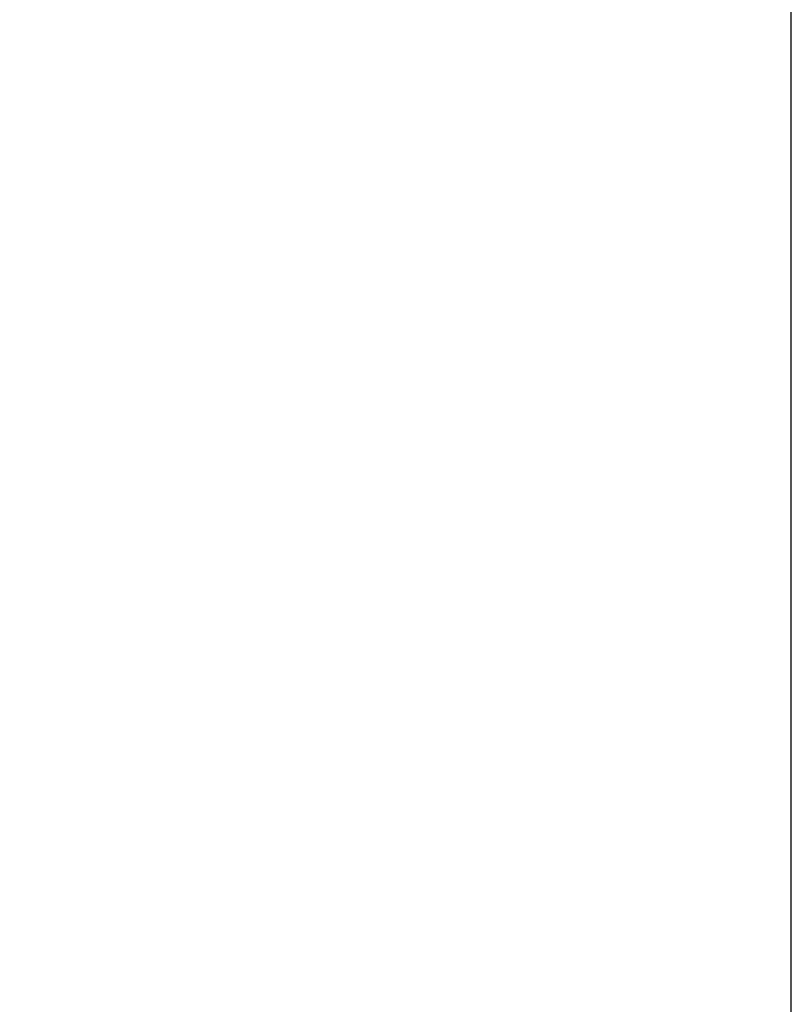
# Model space of a CAD drawing. Header units: inches. Extents: x 0 to 136, y 2 to 86.
# Tile 70 of 160: x 60.9 to 65.15, y 56.5 to 61.93. Entities that reach past the tile are written whole.
import ezdxf

# ---------------------------------------------------------------- set-up
doc = ezdxf.new("R2010")
doc.units = ezdxf.units.IN
doc.header["$LTSCALE"] = 4
doc.header["$MEASUREMENT"] = 0
doc.layers.add('Dimension (ANSI)', color=7, linetype='Continuous', lineweight=25)
doc.styles.add('Note Text (ANSI)', font='tahoma.ttf')
doc.dimstyles.new('Default (ANSI)', dxfattribs={"dimscale": 4, "dimtxt": 0.12, "dimasz": 0.098425, "dimexe": 0.125, "dimexo": 0.0625, "dimgap": 0.031496, "dimtad": 0, "dimtih": 1, "dimtoh": 1, "dimrnd": 1e-08, "dimzin": 4, "dimdsep": 46, "dimtxsty": 'Note Text (ANSI)', "dimcen": 0.09, "dimdle": 0.393701, "dimclrd": 256, "dimclre": 256, "dimclrt": 256, "dimadec": 0, "dimazin": 1, "dimtfac": 1, "dimtofl": 0, "dimtmove": 0, "dimatfit": 3, "dimfxl": 1, "dimtolj": 1, "dimtzin": 4, "dimlwd": -1, "dimlwe": -1, "dimarcsym": 0})

# ---------------------------------------------------------------- blocks, each defined once
blk = doc.blocks.new('*D9')
at = {"layer": 'Defpoints', "color": 0, "transparency": 16777216}
for p in [(65.1541, 72.0232), (30.9491, 67.7637), (65.1541, 51.8443)]:
    blk.add_point(p, dxfattribs=at)
at = {"layer": 'Dimension (ANSI)', "transparency": 16777216}
for p, q in [((30.9491, 68.0137), (30.9491, 72.5232)), ((65.1541, 52.0943), (65.1541, 72.5232)), ((31.3428, 72.0232), (47.1473, 72.0232)), ((64.7604, 72.0232), (48.9559, 72.0232))]:
    blk.add_line(p, q, dxfattribs=at)
for points in [[(31.3428, 72.0888), (31.3428, 71.9576), (30.9491, 72.0232)], [(64.7604, 72.0888), (64.7604, 71.9576), (65.1541, 72.0232)]]:
    blk.add_solid(points, dxfattribs=at)
at = {"layer": 'Dimension (ANSI)', "transparency": 16777216, "insert": (47.2733, 72.2732), "char_height": 0.48, "attachment_point": 1, "style": 'Note Text (ANSI)'}
blk.add_mtext('\\A1;34.21', dxfattribs=at)

msp = doc.modelspace()

# ---------------------------------------------------------------- dimensions: what is measured, and where the dimension line sits
at = {"layer": 'Dimension (ANSI)'}
dim = msp.add_linear_dim(base=(65.15411, 72.02318), p1=(30.94909, 67.76374), p2=(65.15411, 51.84432), angle=180, dimstyle='Default (ANSI)', override={"dimgap": 0.031496, "dimtih": 0, "dimtoh": 0, "dimdec": 2, "dimtol": 0, "dimlim": 0, "dimtp": 0, "dimtm": 0, "dimtdec": 2, "dimatfit": 1}, dxfattribs=at)
dim.commit()
dim.dimension.update_dxf_attribs({"geometry": '*D9', "text_midpoint": (48.0516, 72.02318), "dimtype": 160})

doc.saveas('drawing.dxf')
